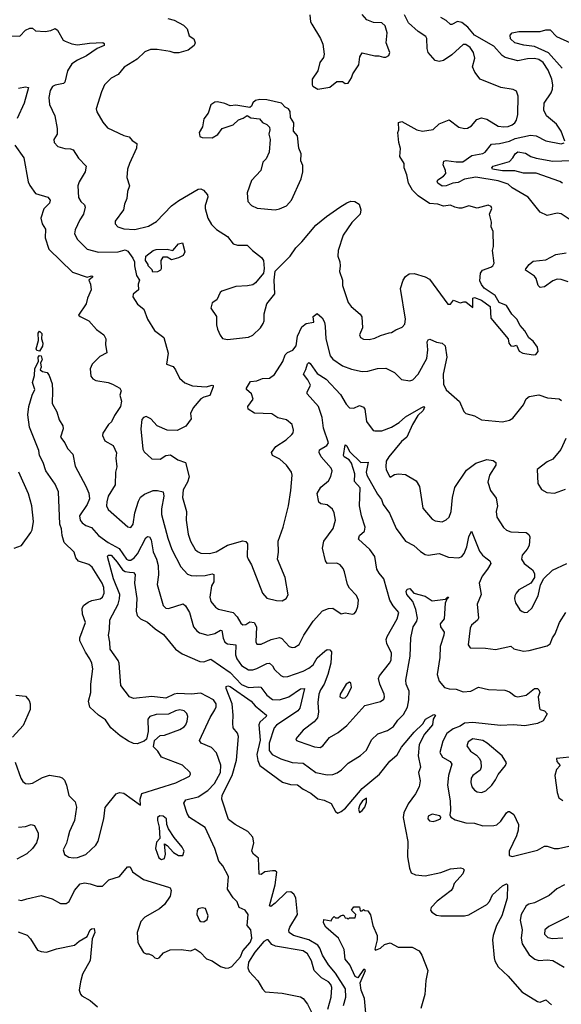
# Model space of a CAD drawing. Extents: x 2133461 to 2293071, y 753526 to 916327.
# Tile 242 of 256: x 2183993 to 2187855, y 872575 to 879590. Entities that reach past the tile are written whole.
import ezdxf

# ---------------------------------------------------------------- set-up
doc = ezdxf.new("R2010")
doc.units = 0

msp = doc.modelspace()

# ---------------------------------------------------------------- linework, layer by layer
at = {"layer": '0CON10XD'}
for points in [[(2185049.1, 879599.1), (2185095.6, 879585.6), (2185160.5, 879550.5), (2185186.2, 879525), (2185202.5, 879475), (2185233.6, 879453.6), (2185243.3, 879425), (2185237.5, 879405), (2185195, 879372.5), (2185127.3, 879352.7), (2185095, 879352.5), (2185065, 879362.7), (2184973.6, 879376.4), (2184925, 879376.4), (2184885, 879361.9), (2184830.3, 879309.7), (2184738.1, 879251.9), (2184695, 879200), (2184645, 879172.5), (2184598.8, 879125), (2184575.8, 879075), (2184538.8, 878955), (2184542.3, 878932.3), (2184585, 878858.8), (2184619.7, 878819.7), (2184735, 878765.6), (2184773.3, 878755), (2184795, 878730), (2184827.9, 878707.9), (2184826.4, 878675), (2184775.6, 878565), (2184760.8, 878525), (2184758.1, 878465), (2184775.8, 878405), (2184760.8, 878365), (2184758, 878315), (2184740, 878275), (2184734, 878235), (2184674.2, 878155), (2184674.2, 878135), (2184693.8, 878115), (2184735, 878099.5), (2184814.6, 878095.4), (2184910.9, 878119.1), (2184969.2, 878150.8), (2185076.4, 878263.6), (2185128.3, 878301.7), (2185265, 878382.9), (2185285, 878385.5), (2185304.5, 878374.5), (2185332.7, 878342.7), (2185334.3, 878325), (2185315.7, 878265.7), (2185316.7, 878245), (2185335.4, 878175.4), (2185360.7, 878130.7), (2185395.5, 878095.5), (2185474.2, 878045), (2185515, 877992.5), (2185545, 877982.2), (2185614.1, 877984.1), (2185653.8, 877945), (2185716.2, 877895), (2185732, 877875), (2185737.1, 877817.1), (2185732.5, 877785), (2185674, 877715), (2185655, 877700.8), (2185617.3, 877692.7), (2185535, 877688.6), (2185433.3, 877655), (2185422, 877645), (2185398.8, 877595), (2185366.4, 877573.6), (2185356.7, 877535), (2185396, 877475), (2185396.2, 877415), (2185403.8, 877385), (2185422.3, 877342.3), (2185439.5, 877319.5), (2185475, 877310.8), (2185625, 877328), (2185655, 877342), (2185710, 877395), (2185728.6, 877425), (2185735.7, 877445), (2185736.9, 877495), (2185754.3, 877565), (2185813, 877637), (2185808, 877735), (2185815, 877797.5), (2185922, 877905), (2185961.9, 877965), (2186005, 878007.1), (2186105.6, 878125), (2186181.3, 878188.7), (2186275, 878253.1), (2186324.6, 878285.4), (2186355, 878297.1), (2186383.8, 878295), (2186414, 878275), (2186425.8, 878235), (2186420, 878205), (2186361.4, 878145), (2186299.4, 878055), (2186262.9, 877945), (2186260.8, 877905), (2186275.7, 877865.7), (2186278.8, 877835), (2186274, 877795), (2186294, 877735), (2186295.8, 877695), (2186335.8, 877575), (2186356.4, 877546.4), (2186421.2, 877491.2), (2186432.9, 877472.9), (2186438, 877395), (2186415.8, 877345), (2186424.3, 877324.3), (2186445, 877314), (2186485, 877311.2), (2186525, 877320), (2186565, 877339.2), (2186628.3, 877358.3), (2186645, 877360), (2186675, 877381.2), (2186720.9, 877399.1), (2186738.7, 877421.3), (2186742.9, 877455), (2186708.1, 877675), (2186728.6, 877735), (2186745, 877761.2), (2186771.1, 877778.9), (2186805, 877780.6), (2186885, 877756.9), (2186915, 877740.8), (2187045, 877563.3), (2187066.1, 877563.9), (2187087.5, 877592.5), (2187135, 877572.5), (2187159.3, 877580.7), (2187175, 877578.8), (2187225, 877540), (2187223.6, 877606.4), (2187235, 877610), (2187285, 877592.5), (2187347, 877547), (2187352.3, 877462.3), (2187476.1, 877316.1), (2187482, 877285), (2187495, 877266.2), (2187515, 877264), (2187535, 877270), (2187555, 877228.8), (2187580, 877215), (2187655, 877201.9), (2187674, 877204), (2187691.2, 877225), (2187685, 877256.7), (2187655, 877298.8), (2187622.7, 877322.7), (2187595, 877372.5), (2187561.7, 877411.7), (2187537.5, 877455), (2187501.7, 877491.7), (2187465, 877552.5), (2187412.5, 877575), (2187383.3, 877625), (2187305, 877676.7), (2187285, 877702.5), (2187275, 877730), (2187280, 877785), (2187292.5, 877805), (2187353.6, 877826.4), (2187366.7, 877835), (2187375.8, 877854.2), (2187364.2, 877945), (2187372.5, 877975), (2187368.3, 878081.7), (2187355.8, 878115), (2187357.3, 878147.3), (2187344, 878205), (2187359.2, 878245), (2187355, 878258.8), (2187332.7, 878267.3), (2187255, 878246.7), (2187195, 878264.4), (2187145, 878247.1), (2187125, 878246.9), (2187095, 878253.3), (2187065, 878268.5), (2187015, 878261.8), (2186975, 878274.5), (2186915, 878280), (2186835, 878336), (2186794.5, 878374.5), (2186765.7, 878425), (2186753.6, 878483.6), (2186734.5, 878534.5), (2186734.2, 878565), (2186702.9, 878615), (2186707.7, 878672.3), (2186696, 878715), (2186690, 878785), (2186696.1, 878806.1), (2186695, 878856.7), (2186717.5, 878865), (2186823.8, 878805), (2186865, 878794.5), (2186941.7, 878808.3), (2186985, 878848.6), (2187055, 878875.7), (2187125, 878824), (2187164.2, 878814.2), (2187185, 878816), (2187215, 878832.5), (2187252.4, 878877.6), (2187285, 878890.5), (2187325, 878881.2), (2187405, 878831.3), (2187445, 878825.3), (2187475, 878828.7), (2187505, 878840.4), (2187522.5, 878855), (2187534.6, 878875), (2187545.5, 878915), (2187547.9, 879045), (2187535, 879080), (2187512.2, 879092.2), (2187425, 879106.4), (2187276.9, 879166.9), (2187239.4, 879215), (2187222.9, 879255), (2187238.9, 879315), (2187229.4, 879355), (2187205, 879392.5), (2187175, 879414.2), (2187155, 879414), (2187075, 879338.8), (2187015, 879300), (2186985, 879290.8), (2186955, 879300), (2186906.8, 879356.8), (2186899.4, 879385), (2186897.1, 879455), (2186890, 879470), (2186835, 879506.5), (2186765, 879566.4), (2186736.2, 879625)], [(2186061.2, 879625), (2186067.5, 879575), (2186075, 879558.8), (2186138.9, 879455), (2186154.4, 879415), (2186164.2, 879345), (2186158.6, 879321.4), (2186134, 879285), (2186118, 879225), (2186078.8, 879165), (2186077.5, 879125), (2186082.5, 879115), (2186120, 879095), (2186205, 879108.8), (2186255, 879150), (2186295, 879148.8), (2186315, 879136.2), (2186335, 879136.7), (2186360, 879175), (2186368.8, 879205), (2186411.7, 879268.3), (2186417.5, 879325), (2186435, 879353.3), (2186525, 879331.2), (2186555, 879332.5), (2186586.4, 879323.6), (2186605, 879322.5), (2186626.4, 879333.6), (2186632.5, 879355), (2186606.2, 879425), (2186614.4, 879495), (2186600, 879545), (2186575, 879567.8), (2186515, 879570.4), (2186469.5, 879589.5), (2186435.9, 879625.9)], [(2187881.2, 878725), (2187854.3, 878795), (2187821.4, 878845), (2187750, 878905), (2187730.5, 878945), (2187732.1, 878995), (2187782.3, 879067.7), (2187792.9, 879095), (2187795.4, 879125), (2187788.7, 879165), (2187761, 879231), (2187725, 879285.4), (2187695, 879305.3), (2187665, 879312.8), (2187615, 879311.3), (2187545, 879295.5), (2187455, 879319.5), (2187433.6, 879333.6), (2187375, 879400.3), (2187235, 879479.6), (2187187.7, 879537.7), (2187145, 879570.9), (2187115, 879577.7), (2187075, 879554.6), (2187065, 879554.5), (2187033.6, 879585), (2186995.8, 879605.8)], [(2183875, 879475.7), (2183995, 879472.5), (2184035, 879516), (2184065, 879530), (2184085, 879528.8), (2184105, 879510), (2184175, 879506.2), (2184215, 879513.3), (2184245, 879526.2), (2184263.3, 879515), (2184303.3, 879445), (2184317, 879437), (2184365, 879417.8), (2184405, 879411.2), (2184491.7, 879421.7), (2184585, 879427.3), (2184595, 879420), (2184594.2, 879405), (2184546.2, 879383.8), (2184468.8, 879331.2), (2184405, 879301.8), (2184365.4, 879275), (2184334.4, 879225.6), (2184314.4, 879145), (2184305, 879134.4), (2184245, 879124.4), (2184227, 879113), (2184210.5, 879085), (2184200, 879035), (2184204.4, 878985), (2184244.4, 878904.4), (2184261.4, 878815), (2184260, 878775), (2184236, 878735), (2184238, 878715), (2184265, 878686.7), (2184315, 878671.2), (2184355, 878669.2), (2184375, 878662), (2184413, 878603), (2184468, 878545), (2184460, 878505), (2184416.4, 878435), (2184407.8, 878405), (2184412.8, 878322.8), (2184430, 878295), (2184455, 878271.2), (2184459.4, 878255), (2184447.5, 878205), (2184421.1, 878165), (2184387.8, 878092.2), (2184384.5, 878065), (2184405, 878024.2), (2184474.6, 877954.6), (2184555, 877932.5), (2184695, 877935.3), (2184745, 877951.1), (2184765, 877940.8), (2184800.4, 877890.4), (2184811.8, 877865), (2184811.8, 877835), (2184825, 877767.5), (2184847.5, 877735), (2184838.6, 877705), (2184840, 877665), (2184802.9, 877635), (2184799.2, 877615), (2184833.8, 877563.8), (2184877.3, 877527.3), (2184904.5, 877455), (2184955.4, 877375.4), (2185022, 877325), (2185050.6, 877215), (2185040, 877135), (2185088.3, 877118.3), (2185105, 877096.2), (2185132, 877035), (2185171.5, 877001.5), (2185225, 876981.4), (2185323.2, 876973.2), (2185365, 876986.7), (2185373, 876983), (2185373.8, 876975), (2185348.9, 876911.1), (2185305, 876900), (2185285, 876888.1), (2185229.4, 876825), (2185211.4, 876785), (2185216, 876745), (2185176.9, 876693.1), (2185116.6, 876663.4), (2185045, 876664.3), (2184974.2, 876695), (2184928.6, 876745), (2184895, 876763.1), (2184875, 876755.7), (2184865, 876741.2), (2184856, 876674), (2184870.3, 876530.3), (2184881.3, 876511.3), (2184935, 876461.2), (2184995, 876458), (2185035, 876485.8), (2185069.5, 876489.5), (2185120, 876455), (2185176, 876435), (2185202.3, 876332.3), (2185190, 876295), (2185159.4, 876240.6), (2185153.1, 876185), (2185182.7, 876085), (2185181.1, 876025), (2185195.5, 875925), (2185211.5, 875875), (2185245, 875816), (2185260.2, 875800.2), (2185285, 875788.6), (2185345.5, 875785.5), (2185395, 875798.5), (2185475, 875846.5), (2185585, 875875.7), (2185605, 875872.5), (2185616.9, 875855), (2185615.8, 875765.8), (2185622, 875745), (2185646.8, 875706.8), (2185724, 875505), (2185755, 875468.8), (2185825, 875450.8), (2185865, 875449.2), (2185893.8, 875465), (2185907, 875493), (2185885.8, 875615), (2185830.8, 875745), (2185839.2, 875795)], [(2187861.2, 879245), (2187762.9, 879352.9), (2187665, 879399.1), (2187589, 879409), (2187524.5, 879425), (2187493.6, 879453.6), (2187490.6, 879479.4), (2187505, 879496.6), (2187552.5, 879505), (2187704.5, 879505.5), (2187745, 879518.6), (2187775, 879516.9), (2187820.1, 879470.1), (2187995, 879390.5)], [(2183985, 879103.1), (2184035, 879112), (2184056, 879106), (2184025.6, 878994.4), (2183974, 878885)], [(2185815, 878235.8), (2185845, 878242), (2185895, 878264.2), (2185930.9, 878305), (2186000.5, 878455), (2186011.1, 878505), (2186012, 878552), (2185997.5, 878585), (2186000, 878635), (2185984.1, 878674.1), (2185973.3, 878763.3), (2185946.2, 878795), (2185948.8, 878855), (2185924.1, 878894.1), (2185922.5, 878935), (2185910, 878955), (2185885, 878967.5), (2185860, 878995), (2185755, 879018.8), (2185705, 879020), (2185675, 879013.3), (2185655, 878996.7), (2185646.1, 878973.9), (2185635, 878963.3), (2185535, 878980), (2185495, 878976.2), (2185455, 878993.3), (2185403.6, 879003.6), (2185385, 879001.2), (2185355, 878982.5), (2185335.9, 878924.1), (2185306.4, 878883.6), (2185297.5, 878827.5), (2185273.9, 878786.1), (2185278.3, 878758.3), (2185295, 878750), (2185365, 878747.5), (2185405, 878772.5), (2185436.4, 878813.6), (2185515, 878841.2), (2185554.2, 878875.8), (2185587.5, 878887.5), (2185615, 878907.5), (2185640.7, 878890.7), (2185703.3, 878883.3), (2185725, 878857.5), (2185755, 878843.3), (2185773.3, 878825), (2185777.5, 878805), (2185770, 878775), (2185778.8, 878735), (2185771.2, 878645), (2185750.5, 878599.5), (2185726.2, 878573.8), (2185713.3, 878515), (2185645.7, 878444.3), (2185614.4, 878355), (2185620, 878295), (2185645, 878266), (2185687, 878247), (2185815, 878235.8)], [(2187919.4, 878165), (2187855, 878206.5), (2187825, 878210.5), (2187755, 878194.3), (2187705, 878219.1), (2187618.6, 878325), (2187505, 878391.8), (2187475, 878417.5), (2187405, 878442.4), (2187245, 878468.9), (2187165, 878454.1), (2187119.2, 878430.8), (2187080.6, 878425), (2187035, 878405.3), (2187004.7, 878404.7), (2186975, 878424.4), (2186970, 878435), (2186975, 878448.1), (2187015, 878474.4), (2187031.1, 878495), (2187029.5, 878515), (2187011.8, 878555), (2187018.2, 878581.8), (2187035, 878587.2), (2187105, 878576.6), (2187152.2, 878577.8), (2187216.7, 878623.2), (2187295, 878636.8), (2187312.9, 878645), (2187357.2, 878702.8), (2187415, 878707.8), (2187485, 878724.7), (2187525, 878742.3), (2187635, 878766.1), (2187675, 878761.2), (2187745, 878725.5), (2187855, 878704.5), (2187875, 878712)], [(2183958.2, 878695), (2184022.5, 878605), (2184054.5, 878435), (2184065, 878408.8), (2184105, 878351.2), (2184194.3, 878324.3), (2184210.8, 878305), (2184205, 878282.5), (2184165, 878241.2), (2184143.3, 878175), (2184153.3, 878135), (2184177.9, 878097.9), (2184173.8, 878035), (2184200, 877955), (2184370.6, 877790.6), (2184474, 877756), (2184505, 877765.8), (2184511.7, 877761.7), (2184512.5, 877755), (2184486.7, 877735), (2184498.6, 877705), (2184503.1, 877665), (2184476.9, 877605), (2184468, 877565), (2184412.5, 877485), (2184423.9, 877473.9), (2184485, 877444.2), (2184541.8, 877381.8), (2184593.8, 877345), (2184608, 877315), (2184604.2, 877275), (2184613.9, 877216.1), (2184565, 877190.5), (2184509.1, 877135), (2184496.7, 877103.3), (2184500.9, 877050.9), (2184515, 877030.6), (2184535, 877019.6), (2184625, 877003.8), (2184655, 876992.7), (2184706, 876965), (2184716, 876945), (2184706.2, 876915), (2184718.3, 876871.7), (2184712, 876835), (2184669.1, 876770.9), (2184648, 876725), (2184625.5, 876704.5), (2184586.2, 876645), (2184582.7, 876627.3), (2184600.3, 876590.3), (2184660, 876555), (2184684.1, 876504.1), (2184679.4, 876465), (2184685.6, 876405), (2184675.6, 876365), (2184673.9, 876276.1), (2184624.6, 876195), (2184613.8, 876153.8), (2184612.9, 876125), (2184625, 876099.4), (2184765, 875976.2), (2184785, 875971.4), (2184803.3, 875995), (2184814.7, 876075.3), (2184840.1, 876159.9), (2184855, 876188.1), (2184881.8, 876208.2), (2184945, 876234.6), (2184975, 876235.4), (2185015.3, 876225.3), (2185020.4, 876195), (2185004.7, 876105), (2185004.8, 876064.8), (2185050.3, 875895), (2185078.8, 875815), (2185142.6, 875692.6), (2185188.9, 875638.9), (2185215, 875629.5), (2185255, 875626.9), (2185315, 875630), (2185365, 875641.5), (2185377.9, 875637.9), (2185376.9, 875585), (2185360.9, 875555), (2185349.4, 875475), (2185356.2, 875445)], [(2187864.2, 878425), (2187845, 878437.5), (2187675, 878496.2), (2187585, 878495.7), (2187524.1, 878514.1), (2187435, 878512.4), (2187364.5, 878525), (2187360.6, 878535), (2187368, 878545), (2187485, 878578.7), (2187510.5, 878605), (2187525.5, 878635), (2187545, 878648.4), (2187599.8, 878639.8), (2187636.9, 878615), (2187675, 878604.3), (2187795, 878581.2), (2187985, 878588.6)], [(2184941.7, 877791.7), (2184937, 877807), (2184910, 877835), (2184910, 877845), (2184890, 877875), (2184892.5, 877905), (2184943.8, 877945), (2184965, 877951.9), (2185045, 877955.7), (2185085, 877946.2), (2185125, 877993.3), (2185155, 878000), (2185171.2, 877935), (2185159.5, 877910.5), (2185125, 877892), (2185075, 877880), (2185045, 877897.5), (2185013, 877897), (2185000, 877875), (2185001.2, 877815), (2184996, 877805), (2184975, 877794.3), (2184941.7, 877791.7)], [(2187905, 877720.9), (2187855, 877738.8), (2187825, 877740.4), (2187795, 877728.2), (2187735, 877687.1), (2187705, 877682.2), (2187689.4, 877695), (2187676.4, 877745), (2187665, 877762.9), (2187600, 877805), (2187601.2, 877815), (2187625.6, 877845), (2187655, 877869.6), (2187745, 877879.7), (2187815, 877917.1), (2187890.9, 877929.1)], [(2185839.2, 875795), (2185835.6, 875874.4), (2185872.2, 875975), (2185910.8, 876125), (2185927.3, 876235), (2185935.5, 876345.5), (2185931.9, 876365), (2185895.6, 876415), (2185847.6, 876457.6), (2185795, 876484.5), (2185788.2, 876505), (2185820.3, 876549.7), (2185893.4, 876596.6), (2185933.8, 876635), (2185943.9, 876646.1), (2185945.8, 876665), (2185935, 876706.7), (2185895, 876740), (2185834.2, 876754.2), (2185791.7, 876781.7), (2185667.1, 876787.1), (2185621.5, 876815), (2185620.4, 876835), (2185657.5, 876885), (2185646.2, 876925), (2185610, 876955), (2185611.2, 876965), (2185639.2, 877010.8), (2185685, 877017.5), (2185711.5, 877028.5), (2185725, 877034.4), (2185775, 877036.9), (2185808.8, 877061.2), (2185868.6, 877155), (2185885, 877202), (2185902.6, 877217.4), (2185940, 877235), (2185964.2, 877265), (2185973.5, 877335), (2186005, 877400.8), (2186035, 877424.3), (2186090, 877435), (2186086.7, 877475), (2186113.8, 877496.2), (2186150, 877465), (2186165.4, 877435), (2186172.2, 877405), (2186176.2, 877315), (2186206.4, 877195), (2186225, 877171.1), (2186294.7, 877124.7), (2186359.1, 877099.1), (2186435, 877083.3), (2186475, 877086.7), (2186544.6, 877105.4), (2186605, 877107.8), (2186665, 877075.7), (2186715, 877026), (2186775, 877015.8), (2186795.5, 877024.5), (2186835.3, 877064.7), (2186896.1, 877175), (2186903, 877237), (2186898.9, 877295), (2186905, 877309.5), (2186917.2, 877312.8), (2186965, 877291.3), (2187005.3, 877285.3), (2187026, 877266), (2187039.4, 877185), (2187011.8, 877065), (2187015, 876993.8), (2187035, 876953.1), (2187129.1, 876869.1), (2187159.3, 876799.3), (2187175, 876783.3), (2187235, 876767.1), (2187285, 876740), (2187435.7, 876724.3), (2187485, 876735.7), (2187509.8, 876750.2), (2187585.8, 876845), (2187605, 876888.8), (2187625, 876905.8), (2187695, 876916.2), (2187755.6, 876895.6), (2187839.3, 876889.3), (2187856.4, 876876.4)], [(2184135, 877228.8), (2184115, 877232.9), (2184110, 877245), (2184127.5, 877305), (2184124.6, 877355.4), (2184135, 877370), (2184150.6, 877355), (2184149.4, 877315), (2184158.1, 877285), (2184156.7, 877263.3), (2184135, 877228.8)], [(2184130.6, 876519.4), (2184062.3, 876687.7), (2184050.6, 876775), (2184059.2, 876835), (2184081.2, 876915), (2184100, 876955), (2184084.4, 877004.4), (2184098.1, 877055), (2184100, 877105), (2184126.7, 877153.3), (2184125, 877186.2), (2184135, 877196.2), (2184145, 877193.8), (2184154, 877166), (2184142.5, 877145), (2184146.7, 877115), (2184140, 877095), (2184155, 877082.5), (2184190, 877075), (2184203.3, 877055), (2184223.8, 876995), (2184228, 876945), (2184223.8, 876855), (2184258.8, 876795), (2184275, 876740), (2184300, 876695), (2184303.8, 876675), (2184284.3, 876615), (2184315.6, 876575), (2184333.7, 876533.7), (2184372, 876495), (2184388.5, 876408.5), (2184463.8, 876266.2), (2184486.4, 876216.4), (2184491.2, 876175), (2184474.6, 876135), (2184420, 876055), (2184424.6, 876025), (2184438.5, 876005), (2184465, 875985.5), (2184505, 875971.9), (2184554.8, 875914.8), (2184624.8, 875864.8), (2184702.3, 875822.3), (2184755, 875747.3), (2184769.5, 875739.5), (2184785, 875739.3), (2184809.7, 875755), (2184833.4, 875785), (2184891.7, 875898.3), (2184905, 875908.5), (2184919.4, 875905), (2184931.3, 875885), (2184945, 875798), (2184969.3, 875745), (2184980.8, 875700.8), (2184983.8, 875635), (2184973.8, 875565), (2185017, 875417), (2185035, 875398.1), (2185055, 875394.5), (2185158.6, 875428.6), (2185174.4, 875414.4), (2185202.9, 875365), (2185233.3, 875265), (2185255.4, 875235.4), (2185275, 875220.6), (2185335, 875204.5), (2185385, 875217.5), (2185425, 875239.3), (2185435, 875238.2), (2185443, 875183), (2185455, 875155.6), (2185475, 875143.8), (2185535.4, 875135.4), (2185530.9, 875065), (2185540.9, 875035), (2185575, 874989.3), (2185625, 874958), (2185655, 874958.2), (2185685, 874966.8), (2185755, 875002.1), (2185775, 875005.5), (2185795, 874985.8), (2185808.9, 874958.9), (2185856.2, 874916.2), (2185875, 874906.9), (2185905, 874910), (2186015, 874947.5), (2186055, 874968.8), (2186085, 874994.4), (2186115, 875042.5), (2186168.7, 875091.3), (2186185, 875102), (2186205, 875101.2), (2186216, 875085), (2186211.9, 875005), (2186190.3, 874925), (2186163.6, 874856.4), (2186136.9, 874815), (2186126.9, 874785), (2186119.6, 874725), (2186124.5, 874655), (2186115.4, 874614.6), (2186092.4, 874587.6), (2186015, 874528.1), (2185962.5, 874465), (2185966.7, 874455), (2185985, 874447.1), (2186095, 874409.2), (2186134.6, 874405.4), (2186154.6, 874415.4), (2186203.3, 874476.7), (2186265, 874511.4), (2186325, 874561.4), (2186455, 874703.6), (2186565, 874731.9), (2186590.2, 874749.8), (2186595.5, 874765), (2186592.2, 874785), (2186560, 874855), (2186551.2, 874895), (2186557.9, 874915), (2186631.1, 875005), (2186642.8, 875027.2), (2186645, 875076.7), (2186611.2, 875145), (2186606.6, 875173.4), (2186613.5, 875195), (2186685, 875320), (2186696, 875365), (2186655, 875414.2), (2186631.2, 875455), (2186588.5, 875605), (2186555.2, 875645.2), (2186540, 875675), (2186525, 875765.7), (2186489.6, 875815), (2186408.3, 875888.3), (2186415.4, 875915), (2186450.6, 875945), (2186456.4, 875975), (2186430, 876055), (2186416.7, 876125), (2186421.2, 876255), (2186380, 876300), (2186382.7, 876355), (2186359.2, 876429.2), (2186343.2, 876453.2), (2186307.1, 876475), (2186301.5, 876485), (2186315, 876561.2), (2186325, 876554), (2186344, 876514), (2186425, 876435.7), (2186478.1, 876438.1), (2186463.6, 876366.4), (2186467.5, 876345), (2186545, 876209.2), (2186572.4, 876172.4), (2186585.7, 876135), (2186630.5, 876075), (2186676.7, 875965), (2186744.2, 875875), (2186803.6, 875843.6), (2186850.6, 875800.6), (2186885, 875778.6), (2186905.6, 875774.4), (2186985, 875785.8), (2187050.3, 875760.3), (2187123.6, 875756.4), (2187145, 875765.6), (2187162.8, 875787.2), (2187182.5, 875835), (2187194.7, 875905), (2187215, 875946.2), (2187272.9, 875802.9), (2187292.2, 875775), (2187316.4, 875756.4), (2187345.6, 875735), (2187351.8, 875715), (2187329.3, 875675), (2187290, 875625), (2187270, 875575), (2187283.5, 875495), (2187255.6, 875425), (2187264, 875325), (2187257.6, 875312.4), (2187215, 875275.8), (2187205.7, 875255), (2187192, 875135), (2187204.3, 875114.3), (2187315, 875112.9), (2187385, 875103.3), (2187495, 875125.8), (2187516.2, 875106.2), (2187585, 875090), (2187625, 875094.4), (2187755, 875127.8), (2187776.4, 875143.6), (2187792.5, 875185), (2187812.1, 875215), (2187841.1, 875295), (2187887.5, 875365)], [(2185356.2, 875445), (2185388.8, 875405), (2185410.2, 875390.2), (2185515.3, 875365.3), (2185544.5, 875335), (2185570.4, 875290.4), (2185585, 875279.4), (2185605, 875280.9), (2185635, 875298.9), (2185665, 875293.8), (2185680.9, 875265), (2185677.3, 875157.3), (2185685, 875141.2), (2185715, 875141.1), (2185786.6, 875173.4), (2185845, 875188.5), (2185861.2, 875181.2), (2185914.1, 875124.1), (2185935, 875117.5), (2185955, 875119.5), (2185985, 875137.1), (2186018.9, 875205), (2186085.6, 875305), (2186151.4, 875378.6), (2186195, 875395.5), (2186225, 875398.1), (2186285, 875356.2), (2186315, 875363.8), (2186365, 875353.8), (2186380, 875360), (2186391.2, 875375), (2186405, 875410), (2186408, 875455), (2186395, 875486.7), (2186345, 875540), (2186331.2, 875565), (2186310, 875655), (2186298.6, 875678.6), (2186277.1, 875705), (2186255, 875717.5), (2186184.6, 875714.6), (2186174.1, 875734.1), (2186152, 875825), (2186161.8, 875875), (2186228.5, 875965), (2186244.5, 876025), (2186236.3, 876076.3), (2186222.5, 876102.5), (2186185, 876132.9), (2186139.7, 876139.7), (2186125, 876152), (2186113.3, 876215), (2186139.8, 876260.2), (2186195.6, 876305), (2186212.2, 876335), (2186220, 876375), (2186214.3, 876395), (2186142.5, 876475), (2186128, 876505), (2186132, 876525), (2186182, 876555), (2186194.3, 876575), (2186158.3, 876678.3), (2186149.1, 876755), (2186124.6, 876834.6), (2186043.3, 876925), (2186041.9, 876935), (2186066.2, 876985), (2186047, 877023), (2186015.8, 877065), (2186033.1, 877096.9), (2186045, 877138), (2186055, 877146.9), (2186065, 877141.4), (2186115, 877067.8), (2186177.9, 877027.9), (2186279.5, 876919.5), (2186320.5, 876850.5), (2186345, 876824.2), (2186375, 876822.5), (2186415, 876840.6), (2186445, 876830), (2186454.4, 876814.4), (2186465.8, 876725.8), (2186514, 876664), (2186525, 876660), (2186575, 876659.4), (2186645, 876686.4), (2186699.6, 876720.4), (2186745, 876760.5), (2186855, 876825.4), (2186875, 876834), (2186879.7, 876829.7), (2186871.2, 876805), (2186831.3, 876768.7), (2186794.3, 876705.7), (2186753.6, 876616.4), (2186715.5, 876585), (2186625, 876475.7), (2186606.7, 876445), (2186604.4, 876405), (2186606.9, 876385), (2186630, 876335), (2186635, 876331.2), (2186665, 876349.2), (2186694.1, 876354.1), (2186745, 876350), (2186820.8, 876305), (2186842.9, 876265), (2186868.8, 876108.8), (2186935, 876030.8), (2186955, 876018.1), (2187005, 876011.4), (2187035, 876025.8), (2187054.4, 876045.6), (2187068.9, 876085), (2187079.6, 876185), (2187095, 876256), (2187179.2, 876380.8), (2187245, 876431.1), (2187325, 876455.6), (2187368.3, 876448.3), (2187387.5, 876435), (2187388.6, 876415), (2187343.8, 876345), (2187331.2, 876295), (2187350, 876235), (2187391.4, 876181.4), (2187399.2, 876125), (2187391.5, 876085), (2187394.5, 876044.5), (2187441.7, 875971.7), (2187463.4, 875953.4), (2187495, 875940), (2187605, 875935.7), (2187622.4, 875922.4), (2187630.6, 875905), (2187625, 875843.3), (2187612.6, 875817.4), (2187577.1, 875775), (2187571.9, 875745), (2187589.2, 875715), (2187650.3, 875670.3), (2187663.8, 875645), (2187663.9, 875616.1), (2187636.7, 875575), (2187553.1, 875526.9), (2187532.9, 875505), (2187524.5, 875485.5), (2187522.4, 875462.4), (2187528.6, 875435), (2187559.2, 875385), (2187575, 875372.5), (2187595, 875365.8), (2187615, 875369.2), (2187645, 875396.2), (2187690, 875485), (2187706.2, 875563.8), (2187730.5, 875609.5), (2187791.7, 875668.3), (2187895, 875715.6)], [(2187888.5, 876605), (2187852, 876528), (2187795, 876458), (2187755, 876440), (2187684, 876385), (2187686.7, 876285), (2187713.2, 876243.2), (2187752.1, 876222.1), (2187806.1, 876216.1), (2187885, 876244.2)], [(2183959.7, 874299.7), (2184001.9, 874185), (2184015, 874162), (2184035, 874147.1), (2184055, 874144.3), (2184085, 874151.1), (2184155, 874191.4), (2184205, 874207.1), (2184277.5, 874195), (2184295, 874188), (2184311.7, 874171.7), (2184326.8, 874136.8), (2184343.2, 874063.2), (2184387.6, 874017.6), (2184398.3, 873978.3), (2184384.6, 873885), (2184348.5, 873805), (2184339.4, 873769.4), (2184327, 873723), (2184302, 873675), (2184311.7, 873641.7), (2184342.4, 873622.4), (2184375, 873617.8), (2184405, 873621.5), (2184465, 873641.5), (2184535, 873708.6), (2184552.9, 873737.1), (2184592.5, 873895), (2184602.4, 873977.6), (2184681.2, 874075), (2184705.8, 874084.2), (2184735, 874077.8), (2184855, 873992.5), (2184851.2, 874035), (2184865, 874076.7), (2185107.3, 874152.7), (2185205, 874201.2), (2185211.2, 874215), (2185208.8, 874225), (2185155, 874277.5), (2185004.4, 874334.4), (2184977.3, 874377.3), (2184948.3, 874408.3), (2184953.8, 874455), (2184995, 874488.8), (2185025, 874492), (2185135, 874532.7), (2185165, 874550.5), (2185177.3, 874565), (2185187.1, 874592.9), (2185191.1, 874625), (2185185, 874647.1), (2185165, 874666.2), (2185135, 874672.3), (2185105, 874665.4), (2185055, 874641.2), (2184965, 874639.5), (2184920, 874625), (2184906.2, 874605), (2184908.8, 874518.8), (2184897.5, 874462.5), (2184880.7, 874449.3), (2184830.7, 874429.3), (2184805, 874432.5), (2184768.9, 874448.9), (2184708.5, 874488.5), (2184642.5, 874545), (2184605, 874600.8), (2184555, 874634.3), (2184492.2, 874692.2), (2184484.5, 874735.5), (2184500.6, 874795), (2184500.5, 874855), (2184513.6, 874965), (2184508.2, 875005), (2184493.6, 875036.4), (2184462.7, 875082.7), (2184420.8, 875165), (2184422.9, 875185), (2184463.1, 875295), (2184441.1, 875355), (2184437.5, 875395), (2184448, 875415), (2184480.7, 875439.3), (2184508.3, 875451.7), (2184566.1, 875463.9), (2184582.9, 875475), (2184596.1, 875503.9), (2184594, 875545), (2184581.3, 875575), (2184509.5, 875689.5), (2184485, 875707.8), (2184411.2, 875731.2), (2184394.5, 875754.5), (2184382.5, 875795), (2184311.1, 875865), (2184296.5, 875915), (2184292.2, 875962.2), (2184278.5, 875995), (2184270.6, 876225), (2184245, 876281.2), (2184180, 876375), (2184160.8, 876435), (2184134.4, 876485), (2184130.6, 876519.4)], [(2183954.4, 875825.6), (2184005, 875844), (2184073.5, 875935), (2184082.5, 875955), (2184092.2, 876015), (2184080, 876125), (2184055, 876212), (2183987.1, 876367.1)], [(2183985, 873319.4), (2184005, 873314.4), (2184043.3, 873325), (2184145, 873350), (2184225, 873325.8), (2184285, 873293.8), (2184325, 873292), (2184345, 873306.2), (2184384.5, 873385), (2184425, 873433.1), (2184455, 873440), (2184495, 873433.3), (2184545, 873415.6), (2184582.9, 873417.1), (2184628.8, 873461.2), (2184704.2, 873485.8), (2184762.5, 873555), (2184780, 873555), (2184798.3, 873518.3), (2184875, 873462.9), (2185055, 873410), (2185065, 873403.8), (2185074.2, 873385), (2185066.9, 873345), (2185025.8, 873285), (2184990.8, 873255), (2184884.2, 873195.8), (2184856.7, 873165), (2184830.8, 873085), (2184835.7, 873015.7), (2184851.2, 872985), (2184875, 872943.3), (2184893.9, 872933.9), (2184915, 872933.3), (2184941.2, 872921.2), (2184956.4, 872906.4), (2184975, 872901.2), (2184986.7, 872905), (2185019.5, 872940.5), (2185065, 872962.5), (2185145, 872964.2), (2185213.9, 872956.1), (2185245, 872970), (2185280, 872945), (2185325, 872898), (2185365, 872883.8), (2185424.7, 872844.7), (2185462.2, 872832.2), (2185485, 872833.5), (2185505, 872843.3), (2185567.7, 872912.3), (2185585.1, 872954.9), (2185635.8, 873014.2), (2185649.5, 873045), (2185640.9, 873105), (2185615.4, 873135.4), (2185621.1, 873215), (2185600.8, 873245), (2185558.9, 873265), (2185544.4, 873305), (2185515, 873333.3), (2185475.6, 873395), (2185481.9, 873485), (2185440.7, 873560.7), (2185411.9, 873595), (2185384.5, 873684.5), (2185314.5, 873834.5), (2185205, 873906.4), (2185188.2, 873935), (2185163.1, 874006.9), (2185178.6, 874031.4), (2185265, 874052.3), (2185335, 874097.1), (2185383.2, 874146.8), (2185425.9, 874225), (2185427.9, 874277.9), (2185396.5, 874366.5), (2185360, 874405), (2185288, 874435), (2185274.4, 874455), (2185351.7, 874618.3), (2185385, 874673.8), (2185393.5, 874695), (2185393.5, 874715), (2185374.2, 874745), (2185285, 874792.1), (2185215, 874784.8), (2185121.2, 874788.8), (2185095, 874784.4), (2185035, 874755.2), (2184935, 874768.6), (2184803.8, 874753.8), (2184776.4, 874766.4), (2184714.6, 874845), (2184703.1, 875005), (2184695.5, 875025), (2184637.4, 875105), (2184636.8, 875155), (2184625.9, 875205), (2184634.1, 875245.9), (2184636.2, 875313.8), (2184694.5, 875425.5), (2184705.9, 875464.1), (2184707.2, 875495), (2184661.7, 875605), (2184619.6, 875765), (2184625, 875775.4), (2184645, 875774.5), (2184689, 875725), (2184725, 875669.7), (2184745, 875659), (2184775.8, 875654.2), (2184805, 875650.4), (2184815.9, 875635.9), (2184811.2, 875575), (2184828.7, 875465), (2184822.4, 875375), (2184830.8, 875345), (2184855, 875321.2), (2184905, 875298.2), (2184958.6, 875248.6), (2185019.1, 875209.1), (2185102.9, 875105), (2185152.4, 875072.4), (2185277.9, 875017.9), (2185305, 875014.6), (2185355, 875034.4), (2185495, 874939.4), (2185575, 874853.3), (2185625, 874832.4), (2185695, 874837.6), (2185713.4, 874833.4), (2185755, 874776.4), (2185795, 874745.4), (2185845, 874744.7), (2185911.9, 874765), (2185995, 874822.9), (2186025, 874825.8), (2185989.6, 874685), (2185975.5, 874665), (2185825, 874562.9), (2185807.3, 874545), (2185770.8, 874435), (2185773, 874383), (2185794.4, 874354.4), (2185855, 874324.1), (2185935, 874298.4), (2186013.8, 874293.8), (2186105, 874225.4), (2186185, 874209.1), (2186225, 874212.7), (2186256, 874224), (2186288.6, 874245), (2186335, 874292.2), (2186422.7, 874347.3), (2186465, 874384.3), (2186501.8, 874458.2), (2186547.5, 874502.5), (2186615, 874525.5)], [(2186615, 874525.5), (2186659.2, 874555), (2186690.5, 874599.5), (2186730.1, 874639.9), (2186757.5, 874692.5), (2186768.4, 874745), (2186769.3, 874805), (2186749.5, 874855), (2186747.1, 874885), (2186777.8, 875055), (2186782, 875185), (2186799, 875265), (2186825.2, 875305), (2186830.5, 875325), (2186818.2, 875388.2), (2186795.3, 875445.3), (2186754, 875495), (2186750, 875515), (2186755, 875531.2), (2186775, 875536.2), (2186804.4, 875504.4), (2186885, 875482), (2186935, 875450), (2187029.3, 875460.7), (2187042.5, 875475), (2187050, 875475), (2187046.7, 875465), (2187038.3, 875461.7), (2187028.1, 875431.9), (2187018.6, 875321.4), (2186991.2, 875285), (2186994, 875265), (2187011.4, 875241.4), (2187018.6, 875225), (2187017.5, 875205), (2186990.8, 875125), (2186990, 875045), (2186968.8, 874925), (2186985, 874875.7), (2187021.4, 874831.4), (2187055, 874822.5), (2187105, 874820), (2187155, 874801.8), (2187210, 874805), (2187265, 874833.3), (2187335, 874817.1), (2187452.2, 874812.2), (2187485, 874800.5), (2187525, 874769.4), (2187545, 874764.4), (2187603.6, 874776.4), (2187665, 874823.5), (2187685, 874825.7), (2187695.7, 874815), (2187701.9, 874795), (2187689.2, 874765), (2187700, 874685), (2187704.4, 874674.4), (2187735, 874664.4), (2187754.2, 874645), (2187724.7, 874595.3), (2187685, 874574.6), (2187595, 874559.6), (2187515, 874565.5), (2187421.4, 874561.4), (2187225, 874582.2), (2187165, 874576.7), (2187134.7, 874555.3), (2187085, 874537.2), (2187039.6, 874505), (2187010, 874450), (2186989.8, 874369.8), (2187006.9, 874335), (2187062.5, 874305), (2187074.5, 874285), (2187051.8, 874205), (2187042.7, 874135), (2187061.5, 874025), (2187065.7, 873954.3), (2187060, 873925), (2187067, 873907), (2187098, 873888), (2187175, 873868), (2187235, 873865.8), (2187295, 873846.2), (2187375, 873848), (2187395, 873854.3), (2187425, 873879.4), (2187465, 873938.8), (2187475, 873947.5), (2187485, 873947.5), (2187517.5, 873927.5), (2187549.2, 873855), (2187547.5, 873815), (2187535.3, 873774.7), (2187483.5, 873665), (2187484.2, 873635), (2187505, 873628.1), (2187685, 873673.8), (2187735, 873700.6), (2187755, 873700.6), (2187805, 873684.5), (2187835, 873684.5), (2188055, 873733.5)], [(2186301.9, 872565), (2186318.4, 872625), (2186316.4, 872685), (2186246.1, 872796.1), (2186194.8, 872854.8), (2186151.1, 872925), (2186133.3, 872975), (2186118.8, 872995), (2186055, 873034.2), (2185944.8, 873064.8), (2185914.6, 873085), (2185912.1, 873102.1), (2185919.7, 873125), (2185974.7, 873215), (2185962.4, 873332.4), (2185948.7, 873358.7), (2185926.5, 873376.5), (2185895, 873372.5), (2185815.8, 873295), (2185785, 873270.8), (2185774.7, 873275), (2185815.9, 873425), (2185825.5, 873515.5), (2185814.4, 873524.4), (2185795, 873526.7), (2185742.1, 873517.9), (2185715, 873499.2), (2185701.8, 873501.8), (2185695.6, 873615), (2185660, 873645), (2185648, 873665), (2185663.3, 873725), (2185655.5, 873765), (2185619.5, 873805), (2185528.6, 873855), (2185481.3, 873891.3), (2185434.7, 874035), (2185437.4, 874065), (2185509.2, 874205), (2185538.6, 874315), (2185553.8, 874483.8), (2185545.3, 874505.3), (2185515.8, 874545), (2185512.7, 874577.3), (2185516.3, 874633.7), (2185508.6, 874715), (2185464.5, 874825), (2185465, 874840), (2185476.7, 874843.3), (2185495, 874838.2), (2185643.8, 874735), (2185671.8, 874701.8), (2185752.9, 874635), (2185750.4, 874625), (2185706.5, 874585), (2185698.8, 874565), (2185707.2, 874457.2), (2185683.9, 874355), (2185690.7, 874310.7), (2185706.1, 874276.1), (2185868, 874158), (2185925, 874141.3), (2185975, 874137.3), (2186015, 874107.7), (2186069.1, 874079.1), (2186118.1, 874038.1), (2186165, 874029.4), (2186215, 874005.8), (2186245, 873948.8), (2186262.5, 873937.5), (2186285, 873947.1), (2186316.8, 873973.2), (2186435, 874113.3), (2186557.5, 874215), (2186632.8, 874307.2), (2186685, 874351.9), (2186714.5, 874405.5), (2186805, 874513.6), (2186867.8, 874572.2), (2186886.9, 874605), (2186945, 874640), (2186958.8, 874635), (2186941.2, 874605), (2186936.5, 874565), (2186880.5, 874499.5), (2186842.5, 874425), (2186835.3, 874345), (2186851.8, 874265), (2186836.5, 874225), (2186847.7, 874167.7), (2186840.5, 874125), (2186815.2, 874074.8), (2186762.7, 874002.7), (2186732.4, 873937.6), (2186728.2, 873905), (2186761.5, 873735), (2186757.5, 873625), (2186772.2, 873545), (2186785, 873510.8), (2186815, 873497.1), (2186885, 873488.9), (2186995, 873514.2), (2187065, 873539.5), (2187136.7, 873546.7), (2187152.9, 873542.9), (2187162, 873532), (2187151.9, 873505), (2187090.8, 873435), (2187082.5, 873405), (2187069.2, 873385), (2186969.7, 873310.3), (2186927.5, 873265), (2186923.3, 873245), (2186930.7, 873230.7), (2186965, 873210.8), (2186995, 873204.4), (2187165, 873205.5), (2187195, 873210.9), (2187325.2, 873284.8), (2187343.3, 873306.7), (2187365, 873355.6), (2187435, 873418.6), (2187465, 873432.5), (2187472.5, 873425), (2187468.3, 873331.7), (2187430.3, 873205), (2187392.8, 873137.2), (2187368.9, 873065), (2187365.6, 873035), (2187375.6, 872905), (2187380, 872885), (2187405, 872840.8), (2187475, 872775.8), (2187573.4, 872663.4), (2187684.4, 872594.4), (2187705, 872590), (2187745.8, 872605.8), (2187785, 872570)], [(2186295, 874756), (2186315, 874758.6), (2186330, 874775), (2186358.6, 874835), (2186355, 874862.5), (2186345, 874868.8), (2186321.4, 874855), (2186277.5, 874785), (2186276.7, 874765), (2186295, 874756)], [(2183965, 874777.5), (2184035, 874770.8), (2184059.7, 874739.7), (2184068.1, 874715), (2184068.1, 874675), (2184018.6, 874561.4), (2183942, 874478)], [(2187285, 874084.5), (2187317.5, 874095), (2187360, 874135), (2187387, 874173), (2187405, 874212), (2187456.2, 874275), (2187463.3, 874295), (2187432.5, 874345), (2187326.7, 874435), (2187295, 874453.2), (2187225, 874465.4), (2187191.9, 874445), (2187181.9, 874415), (2187208.3, 874378.3), (2187249.5, 874349.5), (2187271.1, 874325), (2187280.5, 874305), (2187284.4, 874265), (2187276.9, 874243.1), (2187223.3, 874205), (2187212.1, 874185), (2187209.6, 874155), (2187217.9, 874125), (2187235, 874100.6), (2187255, 874087.5), (2187285, 874084.5)], [(2187959.9, 874340.1), (2187820, 874325), (2187824.3, 874304.3), (2187847.5, 874275), (2187821.7, 874248.3), (2187808.8, 874205), (2187826.4, 874083.6), (2187838, 874045), (2187865, 874025.8)], [(2186415, 873942), (2186435, 873954.3), (2186455, 873980), (2186466.9, 874015), (2186465, 874043.3), (2186438.1, 874025), (2186417.3, 873995), (2186409.4, 873965), (2186415, 873942)], [(2185005, 873605.8), (2185025, 873614), (2185032.5, 873645), (2185025, 873717.5), (2185045, 873706.7), (2185090, 873655), (2185125, 873634.3), (2185155.8, 873634.2), (2185165.8, 873665), (2185152, 873695), (2185093.6, 873763.6), (2185053.6, 873823.6), (2185042, 873855), (2185038.8, 873895), (2185015, 873915.8), (2184992.3, 873917.7), (2184976.7, 873905), (2184976.7, 873885), (2184987.7, 873837.7), (2184993.3, 873756.7), (2184969.3, 873730.7), (2184962.5, 873685), (2184985, 873618), (2185005, 873605.8)], [(2186942.3, 873877.7), (2186965, 873883.8), (2186993, 873897), (2186997, 873907), (2186987.7, 873917.7), (2186935, 873928.1), (2186905.8, 873914.2), (2186902.9, 873895), (2186915, 873882), (2186942.3, 873877.7)], [(2183985, 873837.1), (2184035, 873842.5), (2184075, 873855.7), (2184099.4, 873849.4), (2184124, 873794), (2184124.3, 873765), (2184112.5, 873725), (2184084.5, 873685), (2184045, 873645.5), (2183972.1, 873607.9)], [(2187877.1, 873425), (2187823.5, 873396.5), (2187769.3, 873350.7), (2187665, 873297.9), (2187622.4, 873287.6), (2187604.4, 873275), (2187569.1, 873215), (2187560.9, 873175), (2187576.5, 873105), (2187567.8, 873045), (2187576.4, 873006.4), (2187626.7, 872926.7), (2187665.4, 872895.4), (2187695, 872887.3), (2187755, 872892.3), (2187795, 872886.5), (2187875, 872839.4)], [(2185305, 873161.8), (2185330.6, 873179.4), (2185336.7, 873205), (2185316.8, 873256.8), (2185295, 873262.5), (2185265, 873253.8), (2185257.9, 873242.1), (2185257.1, 873215), (2185275, 873171.5), (2185285, 873163.6), (2185305, 873161.8)], [(2186463.5, 872485), (2186452.5, 872615), (2186428.8, 872675), (2186421.7, 872728.3), (2186458.9, 872815), (2186455, 872822), (2186445, 872821.4), (2186405, 872763.8), (2186385, 872772.5), (2186346.9, 872855), (2186314.5, 872895), (2186305.6, 872965), (2186266.1, 873046.1), (2186176.2, 873125), (2186160, 873155), (2186161.7, 873178.3), (2186215, 873170), (2186220, 873185), (2186235, 873200), (2186245, 873190), (2186265, 873190), (2186280, 873205), (2186295, 873210), (2186305, 873210), (2186315, 873190), (2186328.3, 873188.3), (2186335, 873180), (2186345, 873190), (2186385, 873190), (2186390, 873215), (2186360, 873245), (2186375, 873270), (2186415, 873270), (2186421.7, 873241.7), (2186435, 873240), (2186445, 873250), (2186453, 873243), (2186475, 873240), (2186495, 873212.5), (2186510.8, 873135), (2186542.2, 873065), (2186541.8, 873035), (2186526.4, 872966.4), (2186530.8, 872960.8), (2186565, 872974.5), (2186595, 873000), (2186635, 873012), (2186692.1, 872982.1), (2186791.2, 872981.2), (2186842.5, 872955), (2186860, 872925), (2186903.3, 872815), (2186888.2, 872745), (2186881.2, 872645), (2186853.7, 872545)], [(2187909.5, 873200.5), (2187765, 873130), (2187737.5, 873105), (2187735.8, 873075), (2187759.7, 873049.7), (2187792.8, 873042.8), (2187865, 873047.8)], [(2183981.9, 873091.9), (2184047, 873067), (2184070.9, 873040.9), (2184120.9, 872960.9), (2184145, 872950), (2184185, 872945.8), (2184255, 872969.2), (2184385, 872995.8), (2184416.2, 873023.8), (2184473, 873057), (2184495.6, 873105), (2184505, 873112.5), (2184525, 873114), (2184529.6, 873085), (2184509.7, 873040.3), (2184495, 872887.5), (2184440.2, 872789.8), (2184425.6, 872734.4), (2184418.1, 872675), (2184426.6, 872646.6), (2184435, 872634.3), (2184495, 872600.5), (2184546.7, 872556.7)], [(2186189.9, 872540.1), (2186214.2, 872625), (2186218.1, 872695), (2186211.4, 872715), (2186195, 872734.6), (2186145, 872762), (2186092, 872815), (2186073.8, 872885), (2186045, 872933.9), (2186015, 872955.3), (2185818, 872988), (2185791.4, 873001.4), (2185765, 873033.1), (2185755, 873034.5), (2185735, 873022.1), (2185668.6, 872945), (2185624.1, 872875), (2185620.4, 872835), (2185628.8, 872808.8), (2185692, 872742), (2185725.4, 872685.4), (2185744.5, 872664.5), (2185864.7, 872654.7), (2185995, 872628.6), (2186015, 872615.7), (2186045.2, 872575.2), (2186085, 872494.2)]]:
    msp.add_lwpolyline(points, dxfattribs=at)

doc.saveas('drawing.dxf')
